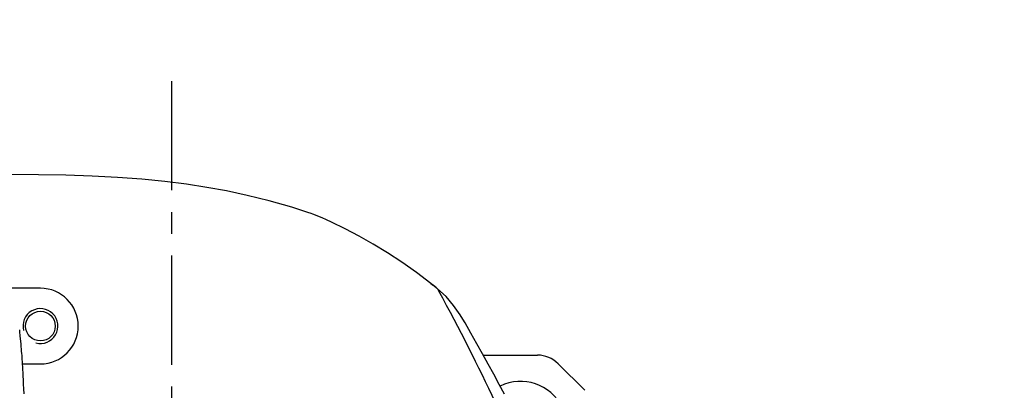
# Model space of a CAD drawing. Header units: millimetres. Extents: x 7426 to 8300, y 124 to 421.
# Tile 110 of 135: x 8202.21 to 8219.13, y 233.62 to 239.99. Entities that reach past the tile are written whole.
import ezdxf

# ---------------------------------------------------------------- set-up
doc = ezdxf.new("R2010")
doc.units = ezdxf.units.MM
doc.linetypes.add('BANKLINE1', pattern=[5.5, 4, -1.5])
doc.linetypes.add('CENTER', pattern=[0.6, 0.375, -0.075, 0.075, -0.075])
doc.layers.add('00_COMPONENTS', color=7, linetype='BANKLINE1')
doc.layers.add('外形图', color=7, linetype='Continuous')
doc.styles.add('微软雅黑', font='msyh.ttc')
doc.dimstyles.new('尺寸标注_1_20比例', dxfattribs={"dimtxt": 2.1, "dimasz": 1.7, "dimexe": 0.5, "dimexo": 0.4, "dimgap": 0.5, "dimtad": 1, "dimdec": 1, "dimlfac": 20, "dimdsep": 46, "dimtxsty": '微软雅黑', "dimcen": 0.09, "dimadec": 0, "dimazin": 0, "dimtp": 0.01, "dimtm": 0.01, "dimtfac": 1, "dimtdec": 1, "dimtofl": 0, "dimtmove": 0, "dimatfit": 3, "dimfxl": 1, "dimtolj": 1, "dimarcsym": 0})

# ---------------------------------------------------------------- blocks, each defined once
blk = doc.blocks.new('*D1502')
at = {"layer": '00_COMPONENTS', "color": 0, "linetype": 'ByBlock', "lineweight": -2, "ltscale": 20}
for p, q in [((8253.927, 235.637), (8245.003, 234.064)), ((8159.317, 226.977), (8164.002, 226.977))]:
    blk.add_line(p, q, dxfattribs=at)
blk.add_arc((8204.813, 226.977), 41.311, 12.358, 177.642, dxfattribs=at)
at = {"layer": '00_COMPONENTS', "color": 0}
for points in [[(8244.888, 235.763), (8245.444, 235.873), (8245.496, 234.15)], [(8163.254, 228.682), (8163.82, 228.671), (8163.502, 226.977)]]:
    blk.add_solid(points, dxfattribs=at)
at = {"layer": 'Defpoints', "color": 0}
for p in [(8221.175, 264.909), (8254.321, 235.707), (8158.917, 226.977), (8204.813, 226.977)]:
    blk.add_point(p, dxfattribs=at)
at = {"layer": '00_COMPONENTS', "color": 0, "insert": (8201.073, 269.715), "char_height": 2.1, "attachment_point": 5, "rotation": 5, "style": '微软雅黑'}
blk.add_mtext('\\A1;-\\A1;170%%d', dxfattribs=at)

msp = doc.modelspace()

# ---------------------------------------------------------------- linework, layer by layer
at = {"layer": '外形图', "linetype": 'CENTER', "ltscale": 5}
msp.add_line((8204.8126, 238.9373), (8204.8126, 214.0174), dxfattribs=at)
at = {"layer": '外形图', "linetype": 'Continuous'}
for p, q in [((8207.5618, 236.5142), (8207.4784, 236.5534)), ((8207.8002, 236.3967), (8207.5618, 236.5142)), ((8209.2716, 235.4611), (8209.3004, 235.4384)), ((8209.365, 235.3868), (8209.2742, 235.459)), ((8209.3613, 235.3898), (8209.3651, 235.3868)), ((8209.3864, 235.3693), (8209.3613, 235.3898)), ((8202.5626, 235.3769), (8201.8996, 235.3769)), ((8209.5338, 235.2328), (8209.3864, 235.3693)), ((8202.209, 234.6247), (8202.2074, 234.6447)), ((8202.2108, 234.6042), (8202.209, 234.6247)), ((8202.2127, 234.5832), (8202.2108, 234.6042)), ((8202.2155, 234.5541), (8202.2127, 234.5832)), ((8202.2289, 234.4192), (8202.2155, 234.5541)), ((8202.2332, 234.3732), (8202.2289, 234.4192)), ((8202.2365, 234.3365), (8202.2332, 234.3732)), ((8202.2398, 234.2971), (8202.2365, 234.3365)), ((8202.2433, 234.2542), (8202.2398, 234.2971)), ((8202.2456, 234.2232), (8202.2433, 234.2542)), ((8202.248, 234.19), (8202.2456, 234.2232)), ((8210.1728, 234.2269), (8211.1055, 234.2269)), ((8202.2505, 234.1543), (8202.248, 234.19)), ((8202.253, 234.1158), (8202.2505, 234.1543)), ((8202.2556, 234.0742), (8202.253, 234.1158)), ((8202.2555, 234.0769), (8202.5626, 234.0769)), ((8202.2583, 234.0289), (8202.2556, 234.0742)), ((8202.2611, 233.9796), (8202.2583, 234.0289)), ((8211.459, 234.0804), (8211.9161, 233.6233)), ((8202.264, 233.9257), (8202.2611, 233.9796)), ((8202.267, 233.8667), (8202.264, 233.9257)), ((8202.2702, 233.8018), (8202.267, 233.8667)), ((8202.2735, 233.7303), (8202.2702, 233.8018)), ((8202.2771, 233.6509), (8202.2735, 233.7303)), ((8202.2808, 233.5628), (8202.2771, 233.6509))]:
    msp.add_line(p, q, dxfattribs=at)
for points in [[(8207.1759, 236.6745), (8206.8807, 236.7699), (8206.4912, 236.8811), (8206.1169, 236.9735), (8205.7628, 237.0486), (8205.4213, 237.1104), (8205.0724, 237.1636), (8204.6998, 237.2101), (8204.3036, 237.2492), (8203.8871, 237.2801), (8203.4539, 237.303), (8203.0014, 237.3189), (8202.5311, 237.3282), (8202.0468, 237.3319), (8201.5606, 237.3307), (8201.0857, 237.3258), (8200.6308, 237.3182), (8200.1946, 237.3088)], [(8207.4798, 236.5529), (8207.4061, 236.5859), (8207.3318, 236.6169), (8207.261, 236.6442), (8207.1962, 236.6676), (8207.1751, 236.6748)], [(8209.2742, 235.459), (8209.0236, 235.6484), (8208.7741, 235.8233), (8208.5274, 235.9842), (8208.2835, 236.1322), (8208.0412, 236.2694), (8207.8002, 236.3967)], [(8209.8231, 234.8458), (8209.7776, 234.9213), (8209.6636, 235.0835), (8209.5338, 235.2328)], [(8210.537, 233.5545), (8210.446, 233.7257), (8210.353, 233.8983), (8210.2581, 234.0724), (8210.1612, 234.2479), (8210.0625, 234.4247), (8209.9619, 234.6029), (8209.8595, 234.7824), (8209.823, 234.846)], [(8202.2074, 234.6447), (8202.2064, 234.6578), (8202.2059, 234.6647)]]:
    msp.add_lwpolyline(points, dxfattribs=at)
msp.add_circle((8202.5626, 234.7269), 0.255, dxfattribs=at)
for centre, radius, start, end in [((8204.2512, 229.0546), 8.1392, 51.15595, 51.65875), ((8202.5626, 234.7269), 0.65, 270, 90), ((8202.5626, 234.7269), 0.3, 255, 195), ((8211.1055, 233.7269), 0.5, 45, 90), ((8210.8126, 232.9769), 0.8, 297.09161, 116.00913)]:
    msp.add_arc(centre, radius, start, end, dxfattribs=at)
for points in [[(8209.3562, 235.3939), (8209.3629, 235.3884), (8209.3755, 235.3768), (8209.392, 235.357), (8209.401, 235.3427), (8209.4051, 235.3352)], [(8209.4051, 235.3352), (8209.7613, 234.6755), (8210.4107, 233.4045), (8211.1662, 231.6347), (8211.691, 229.9744), (8211.9865, 228.4141), (8212.0448, 227.4445), (8212.0448, 226.9769)]]:
    msp.add_open_spline(points, degree=3, dxfattribs=at)

# ---------------------------------------------------------------- dimensions: what is measured, and where the dimension line sits
at = {"layer": '00_COMPONENTS', "linetype": 'ByBlock', "ltscale": 20}
dim = msp.add_angular_dim_3p(base=(8221.1749, 264.9091), center=(8204.8126, 226.9769), p1=(8158.9173, 226.9769), p2=(8254.3208, 235.7065), text='\\A1;-<>', dimstyle='尺寸标注_1_20比例', dxfattribs=at)
dim.commit()
dim.dimension.update_dxf_attribs({"geometry": '*D1502', "text_midpoint": (8201.0735, 269.7151)})

doc.saveas('drawing.dxf')
